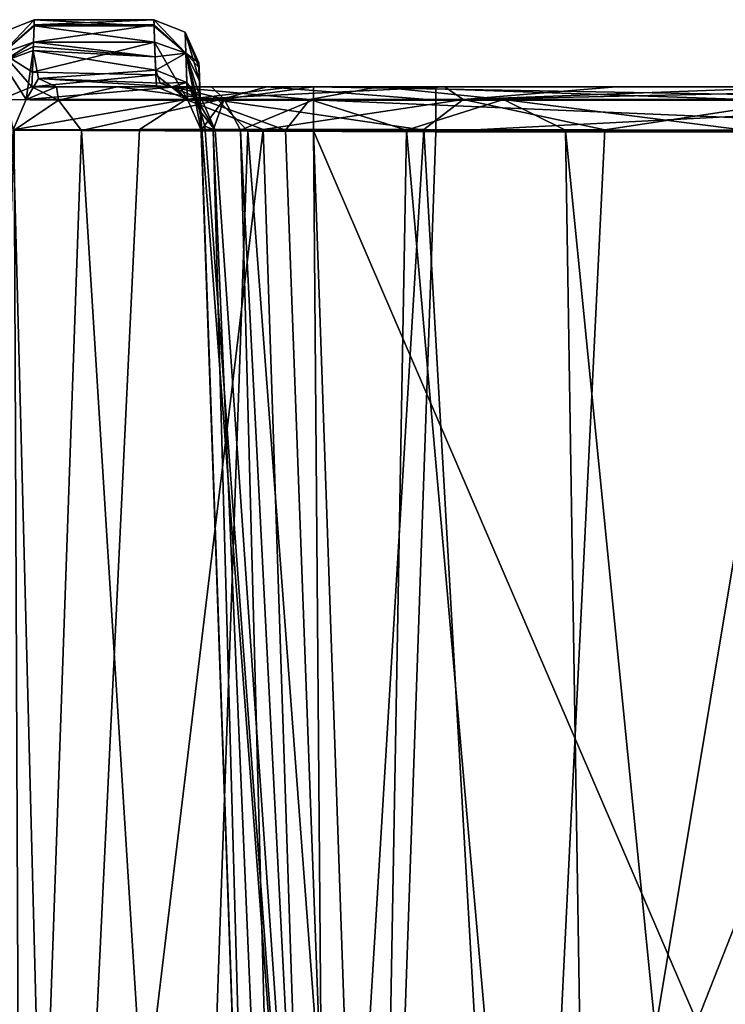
# Model space of a CAD drawing. Header units: millimetres. Extents: x -18.9 to 18.9, y -8.8 to 39.
# Tile 204 of 256: x -11.9 to -8.8, y 30.3 to 34.7. Entities that reach past the tile are written whole.
import ezdxf

# ---------------------------------------------------------------- set-up
doc = ezdxf.new("R2010")
doc.units = ezdxf.units.MM
doc.header["$LTSCALE"] = 65.185185
for name, color, linetype in [('1218', 7, 'CONTINUOUS'), ('175', 7, 'CONTINUOUS'), ('180', 7, 'CONTINUOUS'), ('182', 7, 'CONTINUOUS'), ('187', 7, 'CONTINUOUS'), ('189', 7, 'CONTINUOUS'), ('325', 7, 'CONTINUOUS'), ('327', 7, 'CONTINUOUS'), ('854', 7, 'CONTINUOUS'), ('855', 7, 'CONTINUOUS'), ('856', 7, 'CONTINUOUS'), ('857', 7, 'CONTINUOUS'), ('881', 7, 'CONTINUOUS'), ('882', 7, 'CONTINUOUS'), ('883', 7, 'CONTINUOUS'), ('884', 7, 'CONTINUOUS'), ('888', 7, 'CONTINUOUS'), ('889', 7, 'CONTINUOUS'), ('890', 7, 'CONTINUOUS'), ('891', 7, 'CONTINUOUS'), ('892', 7, 'CONTINUOUS'), ('893', 7, 'CONTINUOUS'), ('894', 7, 'CONTINUOUS'), ('895', 7, 'CONTINUOUS'), ('896', 7, 'CONTINUOUS'), ('9', 7, 'CONTINUOUS'), ('921', 7, 'CONTINUOUS'), ('923', 7, 'CONTINUOUS'), ('924', 7, 'CONTINUOUS'), ('925', 7, 'CONTINUOUS'), ('926', 7, 'CONTINUOUS'), ('927', 7, 'CONTINUOUS'), ('928', 7, 'CONTINUOUS')]:
    doc.layers.add(name, color=color, linetype=linetype)

msp = doc.modelspace()

# ---------------------------------------------------------------- linework, layer by layer
at = {"layer": '1218', "color": 7, "linetype": 'Continuous'}
for points in [[(-11.8698, 34.6, -5.1467), (-11.8705, 34.5811, -5.1869), (-12.0104, 34.5121, -5.2034), (-11.8698, 34.6, -5.1467)], [(-12.009, 34.5502, -5.1203), (-11.8698, 34.6, -5.1467), (-12.0104, 34.5121, -5.2034), (-12.009, 34.5502, -5.1203)], [(-11.8705, 34.5811, -5.1869), (-11.8712, 34.5631, -5.2274), (-12.0104, 34.5121, -5.2034), (-11.8705, 34.5811, -5.1869)]]:
    msp.add_3dface(points, dxfattribs=at)
at = {"layer": '175', "color": 7, "linetype": 'Continuous'}
for points in [[(-7.35, 34.2, 9.0082), (-10.0764, 34.2, 9.0082), (-10.3418, 26.6, 9.0082), (-7.35, 34.2, 9.0082)], [(-7.35, 26.6, 9.0082), (-7.35, 34.2, 9.0082), (-10.3418, 26.6, 9.0082), (-7.35, 26.6, 9.0082)]]:
    msp.add_3dface(points, dxfattribs=at)
at = {"layer": '180', "color": 7, "linetype": 'Continuous'}
for points in [[(-11.1325, 34.489, -1.47), (-10.7802, 24.4, -5.425), (-11.1331, 34.507, -1.6391), (-11.1325, 34.489, -1.47)], [(-11.1331, 34.507, -1.6391), (-10.7802, 24.4, -5.425), (-11.1331, 34.507, -4.7109), (-11.1331, 34.507, -1.6391)], [(-11.1331, 34.507, -4.7109), (-10.7802, 24.4, -5.425), (-11.1323, 34.4845, -4.8995), (-11.1331, 34.507, -4.7109)], [(-11.1303, 34.427, -1.2904), (-10.7802, 24.4, -5.425), (-11.1325, 34.489, -1.47), (-11.1303, 34.427, -1.2904)], [(-11.1323, 34.4845, -4.8995), (-10.7802, 24.4, -5.425), (-11.1303, 34.427, -5.0596), (-11.1323, 34.4845, -4.8995)], [(-10.8433, 26.207, -0.925), (-10.7802, 24.4, -5.425), (-11.1303, 34.427, -1.2904), (-10.8433, 26.207, -0.925)], [(-11.1247, 34.2669, -0.8413), (-10.8433, 26.207, -0.925), (-11.1303, 34.427, -1.2904), (-11.1247, 34.2669, -0.8413)], [(-11.1303, 34.427, -5.0596), (-10.7802, 24.4, -5.425), (-11.1278, 34.3541, -5.2275), (-11.1303, 34.427, -5.0596)], [(-10.7802, 24.4, -5.425), (-11.1255, 34.2886, -5.425), (-11.1278, 34.3541, -5.2275), (-10.7802, 24.4, -5.425)], [(-10.8482, 26.349, -0.6029), (-10.8433, 26.207, -0.925), (-11.1247, 34.2669, -0.8413), (-10.8482, 26.349, -0.6029)], [(-11.1226, 34.207, -0.3315), (-10.8482, 26.349, -0.6029), (-11.1247, 34.2669, -0.8413), (-11.1226, 34.207, -0.3315)], [(-10.8523, 26.4661, -0.2973), (-10.8482, 26.349, -0.6029), (-11.1226, 34.207, -0.3315), (-10.8523, 26.4661, -0.2973)], [(-10.8525, 26.4714, -0.2815), (-10.8523, 26.4661, -0.2973), (-11.1226, 34.207, 7.1447), (-10.8525, 26.4714, -0.2815)], [(-11.1226, 34.207, 7.1447), (-10.8523, 26.4661, -0.2973), (-11.1226, 34.207, -0.3315), (-11.1226, 34.207, 7.1447)], [(-10.8567, 26.593, 0.3638), (-10.8525, 26.4714, -0.2815), (-11.1226, 34.207, 7.1447), (-10.8567, 26.593, 0.3638)], [(-10.8567, 26.593, 7.0118), (-10.8567, 26.593, 0.3638), (-11.1226, 34.207, 7.1447), (-10.8567, 26.593, 7.0118)]]:
    msp.add_3dface(points, dxfattribs=at)
at = {"layer": '182', "color": 7, "linetype": 'Continuous'}
for points in [[(-11.1255, 34.2886, -5.425), (-10.7802, 24.4, -5.425), (-10.3829, 24.4, -6.6473), (-11.1255, 34.2886, -5.425)], [(-11.1064, 34.2253, -5.7106), (-11.1255, 34.2886, -5.425), (-10.3829, 24.4, -6.6473), (-11.1064, 34.2253, -5.7106)], [(-11.0598, 34.207, -5.9733), (-11.1064, 34.2253, -5.7106), (-10.3829, 24.4, -6.6473), (-11.0598, 34.207, -5.9733)], [(-10.7475, 34.207, -6.7199), (-11.0598, 34.207, -5.9733), (-10.3829, 24.4, -6.6473), (-10.7475, 34.207, -6.7199)], [(-10.2068, 34.207, -7.322), (-10.7475, 34.207, -6.7199), (-10.3829, 24.4, -6.6473), (-10.2068, 34.207, -7.322)], [(-9.3422, 24.4, -7.4034), (-10.2068, 34.207, -7.322), (-10.3829, 24.4, -6.6473), (-9.3422, 24.4, -7.4034)], [(-9.4979, 34.207, -7.7125), (-10.2068, 34.207, -7.322), (-9.3422, 24.4, -7.4034), (-9.4979, 34.207, -7.7125)], [(-8.7, 34.207, -7.8476), (-9.4979, 34.207, -7.7125), (-8.7, 26.207, -7.5683), (-8.7, 34.207, -7.8476)], [(-8.7, 26.207, -7.5683), (-9.4979, 34.207, -7.7125), (-9.3422, 24.4, -7.4034), (-8.7, 26.207, -7.5683)]]:
    msp.add_3dface(points, dxfattribs=at)
at = {"layer": '187', "color": 7, "linetype": 'Continuous'}
for points in [[(-12.2342, 26.5915, -6.3063), (-11.9611, 34.2085, -6.0686), (-11.7636, 26.5903, -7.3944), (-12.2342, 26.5915, -6.3063)], [(-11.7636, 26.5903, -7.3944), (-11.9611, 34.2085, -6.0686), (-11.3976, 34.2098, -7.2757), (-11.7636, 26.5903, -7.3944)], [(-10.5928, 26.5905, -8.5365), (-11.7636, 26.5903, -7.3944), (-10.8459, 34.2099, -7.8876), (-10.5928, 26.5905, -8.5365)], [(-10.8459, 34.2099, -7.8876), (-11.7636, 26.5903, -7.3944), (-11.3976, 34.2098, -7.2757), (-10.8459, 34.2099, -7.8876)], [(-10.1298, 34.2094, -8.3821), (-10.5928, 26.5905, -8.5365), (-10.8459, 34.2099, -7.8876), (-10.1298, 34.2094, -8.3821)], [(-9.696, 26.5914, -8.9286), (-10.5928, 26.5905, -8.5365), (-10.1298, 34.2094, -8.3821), (-9.696, 26.5914, -8.9286)], [(-9.3227, 34.2085, -8.6914), (-9.696, 26.5914, -8.9286), (-10.1298, 34.2094, -8.3821), (-9.3227, 34.2085, -8.6914)], [(-8.4296, 34.207, -8.8024), (-9.696, 26.5914, -8.9286), (-9.3227, 34.2085, -8.6914), (-8.4296, 34.207, -8.8024)], [(-8.4296, 34.207, -8.8024), (-8.6955, 26.593, -9.0683), (-9.696, 26.5914, -8.9286), (-8.4296, 34.207, -8.8024)]]:
    msp.add_3dface(points, dxfattribs=at)
at = {"layer": '189', "color": 7, "linetype": 'Continuous'}
for points in [[(-11.9238, 26.5945, 8.2334), (-11.9559, 34.2066, 7.6944), (-12.224, 26.5934, 7.6884), (-11.9238, 26.5945, 8.2334)], [(-11.6555, 34.2055, 8.2365), (-11.9559, 34.2066, 7.6944), (-11.9238, 26.5945, 8.2334), (-11.6555, 34.2055, 8.2365)], [(-11.1811, 26.5971, 8.8238), (-11.6555, 34.2055, 8.2365), (-11.9238, 26.5945, 8.2334), (-11.1811, 26.5971, 8.8238)], [(-10.914, 34.2029, 8.8246), (-11.6555, 34.2055, 8.2365), (-11.1811, 26.5971, 8.8238), (-10.914, 34.2029, 8.8246)], [(-10.3418, 26.6, 9.0082), (-10.914, 34.2029, 8.8246), (-11.1811, 26.5971, 8.8238), (-10.3418, 26.6, 9.0082)], [(-10.3418, 26.6, 9.0082), (-10.0764, 34.2, 9.0082), (-10.914, 34.2029, 8.8246), (-10.3418, 26.6, 9.0082)]]:
    msp.add_3dface(points, dxfattribs=at)
at = {"layer": '325', "color": 7, "linetype": 'Continuous'}
for points in [[(-7.35, 34.2035, 7.6444), (-7.35, 26.5965, 7.5116), (-10.6225, 34.2035, 7.6444), (-7.35, 34.2035, 7.6444)], [(-10.6225, 34.2035, 7.6444), (-7.35, 26.5965, 7.5116), (-10.3569, 26.5965, 7.5116), (-10.6225, 34.2035, 7.6444)]]:
    msp.add_3dface(points, dxfattribs=at)
at = {"layer": '327', "color": 7, "linetype": 'Continuous'}
for points in [[(-10.8567, 26.593, 7.0118), (-11.1226, 34.207, 7.1447), (-11.0693, 34.2078, 7.3693), (-10.8567, 26.593, 7.0118)], [(-10.8567, 26.593, 7.0118), (-11.0693, 34.2078, 7.3693), (-10.744, 26.5924, 7.3279), (-10.8567, 26.593, 7.0118)], [(-11.0693, 34.2078, 7.3693), (-10.9469, 34.2072, 7.5252), (-10.744, 26.5924, 7.3279), (-11.0693, 34.2078, 7.3693)], [(-10.9469, 34.2072, 7.5252), (-10.6225, 34.2035, 7.6444), (-10.5602, 26.594, 7.4684), (-10.9469, 34.2072, 7.5252)], [(-10.744, 26.5924, 7.3279), (-10.9469, 34.2072, 7.5252), (-10.5602, 26.594, 7.4684), (-10.744, 26.5924, 7.3279)], [(-10.6225, 34.2035, 7.6444), (-10.3569, 26.5965, 7.5116), (-10.5602, 26.594, 7.4684), (-10.6225, 34.2035, 7.6444)]]:
    msp.add_3dface(points, dxfattribs=at)
at = {"layer": '854', "color": 7, "linetype": 'Continuous'}
for points in [[(-10.3311, 34.4, -7.4786), (-11.2545, 34.4, -6.0185), (-10.6377, 34.3439, -6.9785), (-10.3311, 34.4, -7.4786)], [(-11.2545, 34.4, -6.0185), (-11.1191, 34.3439, -5.9871), (-10.6377, 34.3439, -6.9785), (-11.2545, 34.4, -6.0185)], [(-10.3311, 34.4, -7.4786), (-10.6377, 34.3439, -6.9785), (-9.7747, 34.3439, -7.664), (-10.3311, 34.4, -7.4786)], [(-8.7, 34.4, -8.0475), (-10.3311, 34.4, -7.4786), (-8.7, 34.3439, -7.9086), (-8.7, 34.4, -8.0475)], [(-8.7, 34.3439, -7.9086), (-10.3311, 34.4, -7.4786), (-9.7747, 34.3439, -7.664), (-8.7, 34.3439, -7.9086)], [(-11.0598, 34.207, -5.9733), (-10.7475, 34.207, -6.7199), (-11.1191, 34.3439, -5.9871), (-11.0598, 34.207, -5.9733)], [(-11.1191, 34.3439, -5.9871), (-10.7475, 34.207, -6.7199), (-10.6377, 34.3439, -6.9785), (-11.1191, 34.3439, -5.9871)], [(-10.7475, 34.207, -6.7199), (-10.2068, 34.207, -7.322), (-10.6377, 34.3439, -6.9785), (-10.7475, 34.207, -6.7199)], [(-10.6377, 34.3439, -6.9785), (-10.2068, 34.207, -7.322), (-9.7747, 34.3439, -7.664), (-10.6377, 34.3439, -6.9785)], [(-10.2068, 34.207, -7.322), (-9.4979, 34.207, -7.7125), (-9.7747, 34.3439, -7.664), (-10.2068, 34.207, -7.322)], [(-9.4979, 34.207, -7.7125), (-8.7, 34.207, -7.8476), (-9.7747, 34.3439, -7.664), (-9.4979, 34.207, -7.7125)], [(-8.7, 34.207, -7.8476), (-8.7, 34.3439, -7.9086), (-9.7747, 34.3439, -7.664), (-8.7, 34.207, -7.8476)]]:
    msp.add_3dface(points, dxfattribs=at)
at = {"layer": '855', "color": 7, "linetype": 'Continuous'}
for points in [[(-11.3225, 34.4, -0.3315), (-11.3225, 34.4, 7.1447), (-11.1836, 34.3439, 7.1447), (-11.3225, 34.4, -0.3315)], [(-11.1836, 34.3439, -0.3315), (-11.3225, 34.4, -0.3315), (-11.1836, 34.3439, 7.1447), (-11.1836, 34.3439, -0.3315)], [(-11.1226, 34.207, 7.1447), (-11.1226, 34.207, -0.3315), (-11.1836, 34.3439, -0.3315), (-11.1226, 34.207, 7.1447)], [(-11.1226, 34.207, 7.1447), (-11.1836, 34.3439, -0.3315), (-11.1836, 34.3439, 7.1447), (-11.1226, 34.207, 7.1447)]]:
    msp.add_3dface(points, dxfattribs=at)
at = {"layer": '856', "color": 7, "linetype": 'Continuous'}
for points in [[(-11.3225, 34.4, 7.1447), (-11.2477, 34.4, 7.4588), (-11.1836, 34.3439, 7.1447), (-11.3225, 34.4, 7.1447)], [(-11.2477, 34.4, 7.4588), (-11.0764, 34.4, 7.6774), (-11.0201, 34.3454, 7.5426), (-11.2477, 34.4, 7.4588)], [(-11.1836, 34.3439, 7.1447), (-11.2477, 34.4, 7.4588), (-11.0201, 34.3454, 7.5426), (-11.1836, 34.3439, 7.1447)], [(-11.0764, 34.4, 7.6774), (-10.6225, 34.4, 7.8444), (-11.0201, 34.3454, 7.5426), (-11.0764, 34.4, 7.6774)], [(-10.6225, 34.4, 7.8444), (-10.6225, 34.3427, 7.7042), (-11.0201, 34.3454, 7.5426), (-10.6225, 34.4, 7.8444)], [(-11.1226, 34.207, 7.1447), (-11.1836, 34.3439, 7.1447), (-11.0201, 34.3454, 7.5426), (-11.1226, 34.207, 7.1447)], [(-11.0693, 34.2078, 7.3693), (-11.1226, 34.207, 7.1447), (-11.0201, 34.3454, 7.5426), (-11.0693, 34.2078, 7.3693)], [(-10.9469, 34.2072, 7.5252), (-11.0693, 34.2078, 7.3693), (-11.0201, 34.3454, 7.5426), (-10.9469, 34.2072, 7.5252)], [(-10.6225, 34.3427, 7.7042), (-10.9469, 34.2072, 7.5252), (-11.0201, 34.3454, 7.5426), (-10.6225, 34.3427, 7.7042)], [(-10.6225, 34.2035, 7.6444), (-10.9469, 34.2072, 7.5252), (-10.6225, 34.3427, 7.7042), (-10.6225, 34.2035, 7.6444)]]:
    msp.add_3dface(points, dxfattribs=at)
at = {"layer": '857', "color": 7, "linetype": 'Continuous'}
for points in [[(-10.6225, 34.4, 7.8444), (-7.35, 34.4, 7.8444), (-7.35, 34.3427, 7.7042), (-10.6225, 34.4, 7.8444)], [(-10.6225, 34.3427, 7.7042), (-10.6225, 34.4, 7.8444), (-7.35, 34.3427, 7.7042), (-10.6225, 34.3427, 7.7042)], [(-7.35, 34.2035, 7.6444), (-10.6225, 34.2035, 7.6444), (-10.6225, 34.3427, 7.7042), (-7.35, 34.2035, 7.6444)], [(-7.35, 34.2035, 7.6444), (-10.6225, 34.3427, 7.7042), (-7.35, 34.3427, 7.7042), (-7.35, 34.2035, 7.6444)]]:
    msp.add_3dface(points, dxfattribs=at)
at = {"layer": '881', "color": 7, "linetype": 'Continuous'}
for points in [[(-11.3302, 34.6, -5.1467), (-11.8698, 34.6, -5.1467), (-11.8678, 34.6722, -4.9449), (-11.3302, 34.6, -5.1467)], [(-11.867, 34.7, -4.7109), (-11.3322, 34.6718, -4.9467), (-11.8678, 34.6722, -4.9449), (-11.867, 34.7, -4.7109)], [(-11.3322, 34.6718, -4.9467), (-11.3302, 34.6, -5.1467), (-11.8678, 34.6722, -4.9449), (-11.3322, 34.6718, -4.9467)], [(-11.333, 34.7, -4.7109), (-11.3322, 34.6718, -4.9467), (-11.867, 34.7, -4.7109), (-11.333, 34.7, -4.7109)]]:
    msp.add_3dface(points, dxfattribs=at)
at = {"layer": '882', "color": 7, "linetype": 'Continuous'}
for points in [[(-11.3302, 34.6, -1.2033), (-11.3324, 34.6774, -1.4278), (-11.8698, 34.6, -1.2033), (-11.3302, 34.6, -1.2033)], [(-11.8698, 34.6, -1.2033), (-11.3324, 34.6774, -1.4278), (-11.8677, 34.677, -1.426), (-11.8698, 34.6, -1.2033)], [(-11.333, 34.7, -1.6391), (-11.867, 34.7, -1.6391), (-11.8677, 34.677, -1.426), (-11.333, 34.7, -1.6391)], [(-11.3324, 34.6774, -1.4278), (-11.333, 34.7, -1.6391), (-11.8677, 34.677, -1.426), (-11.3324, 34.6774, -1.4278)]]:
    msp.add_3dface(points, dxfattribs=at)
at = {"layer": '883', "color": 7, "linetype": 'Continuous'}
for points in [[(-11.8705, 34.5811, -5.1869), (-11.3276, 34.5338, -5.2994), (-11.8712, 34.5631, -5.2274), (-11.8705, 34.5811, -5.1869)], [(-11.8698, 34.6, -5.1467), (-11.3276, 34.5338, -5.2994), (-11.8705, 34.5811, -5.1869), (-11.8698, 34.6, -5.1467)], [(-11.8698, 34.6, -5.1467), (-11.3302, 34.6, -5.1467), (-11.3276, 34.5338, -5.2994), (-11.8698, 34.6, -5.1467)], [(-11.3276, 34.5338, -5.2994), (-11.3254, 34.4742, -5.479), (-11.8712, 34.5631, -5.2274), (-11.3276, 34.5338, -5.2994)], [(-11.8712, 34.5631, -5.2274), (-11.3254, 34.4742, -5.479), (-11.8479, 34.4378, -5.6316), (-11.8712, 34.5631, -5.2274)], [(-11.3254, 34.4742, -5.479), (-11.305, 34.4168, -5.7601), (-11.8479, 34.4378, -5.6316), (-11.3254, 34.4742, -5.479)], [(-11.2545, 34.4, -6.0185), (-11.7676, 34.4, -6.0185), (-11.8479, 34.4378, -5.6316), (-11.2545, 34.4, -6.0185)], [(-11.305, 34.4168, -5.7601), (-11.2545, 34.4, -6.0185), (-11.8479, 34.4378, -5.6316), (-11.305, 34.4168, -5.7601)]]:
    msp.add_3dface(points, dxfattribs=at)
at = {"layer": '884', "color": 7, "linetype": 'Continuous'}
for points in [[(-11.3302, 34.6, -1.2033), (-11.8698, 34.6, -1.2033), (-11.875, 34.4657, -0.8398), (-11.3302, 34.6, -1.2033)], [(-11.3246, 34.4544, -0.7949), (-11.3302, 34.6, -1.2033), (-11.875, 34.4657, -0.8398), (-11.3246, 34.4544, -0.7949)], [(-11.8775, 34.4, -0.3315), (-11.3246, 34.4544, -0.7949), (-11.875, 34.4657, -0.8398), (-11.8775, 34.4, -0.3315)], [(-11.8775, 34.4, -0.3315), (-11.3225, 34.4, -0.3315), (-11.3246, 34.4544, -0.7949), (-11.8775, 34.4, -0.3315)]]:
    msp.add_3dface(points, dxfattribs=at)
at = {"layer": '888', "color": 7, "linetype": 'Continuous'}
for points in [[(-11.7676, 34.4, -6.0185), (-11.2345, 34.4, -7.1591), (-11.9021, 34.3439, -6.0533), (-11.7676, 34.4, -6.0185)], [(-11.9021, 34.3439, -6.0533), (-11.2345, 34.4, -7.1591), (-11.1911, 34.3439, -7.4442), (-11.9021, 34.3439, -6.0533)], [(-11.2345, 34.4, -7.1591), (-10.7128, 34.4, -7.7373), (-11.1911, 34.3439, -7.4442), (-11.2345, 34.4, -7.1591)], [(-10.7128, 34.4, -7.7373), (-10.0362, 34.4, -8.2052), (-11.1911, 34.3439, -7.4442), (-10.7128, 34.4, -7.7373)], [(-11.1911, 34.3439, -7.4442), (-10.0362, 34.4, -8.2052), (-9.9552, 34.3439, -8.4011), (-11.1911, 34.3439, -7.4442)], [(-10.0362, 34.4, -8.2052), (-9.2734, 34.4, -8.4982), (-9.9552, 34.3439, -8.4011), (-10.0362, 34.4, -8.2052)], [(-9.2734, 34.4, -8.4982), (-8.4296, 34.4, -8.6025), (-9.9552, 34.3439, -8.4011), (-9.2734, 34.4, -8.4982)], [(-9.9552, 34.3439, -8.4011), (-8.4296, 34.4, -8.6025), (-8.4296, 34.3439, -8.7414), (-9.9552, 34.3439, -8.4011)], [(-11.3976, 34.2098, -7.2757), (-11.9611, 34.2085, -6.0686), (-11.1911, 34.3439, -7.4442), (-11.3976, 34.2098, -7.2757)], [(-11.9611, 34.2085, -6.0686), (-11.9021, 34.3439, -6.0533), (-11.1911, 34.3439, -7.4442), (-11.9611, 34.2085, -6.0686)], [(-10.8459, 34.2099, -7.8876), (-11.3976, 34.2098, -7.2757), (-11.1911, 34.3439, -7.4442), (-10.8459, 34.2099, -7.8876)], [(-10.8459, 34.2099, -7.8876), (-11.1911, 34.3439, -7.4442), (-9.9552, 34.3439, -8.4011), (-10.8459, 34.2099, -7.8876)], [(-10.1298, 34.2094, -8.3821), (-10.8459, 34.2099, -7.8876), (-9.9552, 34.3439, -8.4011), (-10.1298, 34.2094, -8.3821)], [(-9.3227, 34.2085, -8.6914), (-10.1298, 34.2094, -8.3821), (-9.9552, 34.3439, -8.4011), (-9.3227, 34.2085, -8.6914)], [(-9.3227, 34.2085, -8.6914), (-9.9552, 34.3439, -8.4011), (-8.4296, 34.3439, -8.7414), (-9.3227, 34.2085, -8.6914)], [(-8.4296, 34.207, -8.8024), (-9.3227, 34.2085, -8.6914), (-8.4296, 34.3439, -8.7414), (-8.4296, 34.207, -8.8024)]]:
    msp.add_3dface(points, dxfattribs=at)
at = {"layer": '889', "color": 7, "linetype": 'Continuous'}
for points in [[(-12.0104, 34.5121, -5.2034), (-11.8712, 34.5631, -5.2274), (-11.9021, 34.3439, -6.0533), (-12.0104, 34.5121, -5.2034)], [(-11.8712, 34.5631, -5.2274), (-11.8479, 34.4378, -5.6316), (-11.9021, 34.3439, -6.0533), (-11.8712, 34.5631, -5.2274)], [(-11.9611, 34.2085, -6.0686), (-12.0104, 34.5121, -5.2034), (-11.9021, 34.3439, -6.0533), (-11.9611, 34.2085, -6.0686)], [(-11.8479, 34.4378, -5.6316), (-11.7676, 34.4, -6.0185), (-11.9021, 34.3439, -6.0533), (-11.8479, 34.4378, -5.6316)]]:
    msp.add_3dface(points, dxfattribs=at)
at = {"layer": '890', "color": 7, "linetype": 'Continuous'}
for points in [[(-11.867, 34.7, -4.7109), (-11.8678, 34.6722, -4.9449), (-12.009, 34.5502, -5.1203), (-11.867, 34.7, -4.7109)], [(-12.006, 34.6439, -4.7109), (-11.867, 34.7, -4.7109), (-12.009, 34.5502, -5.1203), (-12.006, 34.6439, -4.7109)], [(-11.8678, 34.6722, -4.9449), (-11.8698, 34.6, -5.1467), (-12.009, 34.5502, -5.1203), (-11.8678, 34.6722, -4.9449)]]:
    msp.add_3dface(points, dxfattribs=at)
at = {"layer": '891', "color": 7, "linetype": 'Continuous'}
for points in [[(-11.867, 34.7, -1.6391), (-11.867, 34.7, -4.7109), (-12.006, 34.6439, -4.7109), (-11.867, 34.7, -1.6391)], [(-12.006, 34.6439, -1.6391), (-11.867, 34.7, -1.6391), (-12.006, 34.6439, -4.7109), (-12.006, 34.6439, -1.6391)]]:
    msp.add_3dface(points, dxfattribs=at)
at = {"layer": '892', "color": 7, "linetype": 'Continuous'}
for points in [[(-11.8677, 34.677, -1.426), (-11.867, 34.7, -1.6391), (-12.009, 34.5502, -1.2297), (-11.8677, 34.677, -1.426)], [(-12.009, 34.5502, -1.2297), (-11.867, 34.7, -1.6391), (-12.006, 34.6439, -1.6391), (-12.009, 34.5502, -1.2297)], [(-11.8698, 34.6, -1.2033), (-11.8677, 34.677, -1.426), (-12.009, 34.5502, -1.2297), (-11.8698, 34.6, -1.2033)]]:
    msp.add_3dface(points, dxfattribs=at)
at = {"layer": '893', "color": 7, "linetype": 'Continuous'}
for points in [[(-11.875, 34.4657, -0.8398), (-11.8698, 34.6, -1.2033), (-12.009, 34.5502, -1.2297), (-11.875, 34.4657, -0.8398)], [(-12.0164, 34.3439, -0.3315), (-11.8775, 34.4, -0.3315), (-12.009, 34.5502, -1.2297), (-12.0164, 34.3439, -0.3315)], [(-11.8775, 34.4, -0.3315), (-11.875, 34.4657, -0.8398), (-12.009, 34.5502, -1.2297), (-11.8775, 34.4, -0.3315)]]:
    msp.add_3dface(points, dxfattribs=at)
at = {"layer": '894', "color": 7, "linetype": 'Continuous'}
for points in [[(-11.8775, 34.4, 7.0082), (-11.8775, 34.4, -0.3315), (-12.0164, 34.3439, -0.3315), (-11.8775, 34.4, 7.0082)], [(-12.0164, 34.3439, 7.0082), (-11.8775, 34.4, 7.0082), (-12.0164, 34.3439, -0.3315), (-12.0164, 34.3439, 7.0082)]]:
    msp.add_3dface(points, dxfattribs=at)
at = {"layer": '895', "color": 7, "linetype": 'Continuous'}
for points in [[(-11.7582, 34.3414, 7.9798), (-11.8775, 34.4, 7.0082), (-12.0164, 34.3439, 7.0082), (-11.7582, 34.3414, 7.9798)], [(-11.768, 34.4, 7.6255), (-11.8775, 34.4, 7.0082), (-11.7582, 34.3414, 7.9798), (-11.768, 34.4, 7.6255)], [(-11.4978, 34.4, 8.1137), (-11.768, 34.4, 7.6255), (-11.7582, 34.3414, 7.9798), (-11.4978, 34.4, 8.1137)], [(-11.0469, 34.3414, 8.6899), (-11.4978, 34.4, 8.1137), (-11.7582, 34.3414, 7.9798), (-11.0469, 34.3414, 8.6899)], [(-10.8303, 34.4, 8.6429), (-11.4978, 34.4, 8.1137), (-11.0469, 34.3414, 8.6899), (-10.8303, 34.4, 8.6429)], [(-10.0764, 34.3414, 8.9496), (-10.8303, 34.4, 8.6429), (-11.0469, 34.3414, 8.6899), (-10.0764, 34.3414, 8.9496)], [(-10.0764, 34.4, 8.8082), (-10.8303, 34.4, 8.6429), (-10.0764, 34.3414, 8.9496), (-10.0764, 34.4, 8.8082)], [(-11.9559, 34.2066, 7.6944), (-11.7582, 34.3414, 7.9798), (-12.0164, 34.3439, 7.0082), (-11.9559, 34.2066, 7.6944)], [(-11.9559, 34.2066, 7.6944), (-11.6555, 34.2055, 8.2365), (-11.7582, 34.3414, 7.9798), (-11.9559, 34.2066, 7.6944)], [(-11.6555, 34.2055, 8.2365), (-11.0469, 34.3414, 8.6899), (-11.7582, 34.3414, 7.9798), (-11.6555, 34.2055, 8.2365)], [(-11.6555, 34.2055, 8.2365), (-10.914, 34.2029, 8.8246), (-11.0469, 34.3414, 8.6899), (-11.6555, 34.2055, 8.2365)], [(-10.914, 34.2029, 8.8246), (-10.0764, 34.2, 9.0082), (-11.0469, 34.3414, 8.6899), (-10.914, 34.2029, 8.8246)], [(-10.0764, 34.2, 9.0082), (-10.0764, 34.3414, 8.9496), (-11.0469, 34.3414, 8.6899), (-10.0764, 34.2, 9.0082)]]:
    msp.add_3dface(points, dxfattribs=at)
at = {"layer": '896', "color": 7, "linetype": 'Continuous'}
for points in [[(-7.35, 34.4, 8.8082), (-10.0764, 34.4, 8.8082), (-10.0764, 34.3414, 8.9496), (-7.35, 34.4, 8.8082)], [(-7.35, 34.3414, 8.9496), (-7.35, 34.4, 8.8082), (-10.0764, 34.3414, 8.9496), (-7.35, 34.3414, 8.9496)], [(-10.0764, 34.2, 9.0082), (-7.35, 34.2, 9.0082), (-7.35, 34.3414, 8.9496), (-10.0764, 34.2, 9.0082)], [(-10.0764, 34.2, 9.0082), (-7.35, 34.3414, 8.9496), (-10.0764, 34.3414, 8.9496), (-10.0764, 34.2, 9.0082)]]:
    msp.add_3dface(points, dxfattribs=at)
at = {"layer": '9', "color": 7, "linetype": 'Continuous'}
for points in [[(-11.8775, 34.4, 7.0082), (-11.768, 34.4, 7.6255), (-11.3225, 34.4, 7.1447), (-11.8775, 34.4, 7.0082)], [(-11.8775, 34.4, -0.3315), (-11.8775, 34.4, 7.0082), (-11.3225, 34.4, -0.3315), (-11.8775, 34.4, -0.3315)], [(-11.3225, 34.4, -0.3315), (-11.8775, 34.4, 7.0082), (-11.3225, 34.4, 7.1447), (-11.3225, 34.4, -0.3315)], [(-11.768, 34.4, 7.6255), (-11.4978, 34.4, 8.1137), (-11.0764, 34.4, 7.6774), (-11.768, 34.4, 7.6255)], [(-11.3225, 34.4, 7.1447), (-11.768, 34.4, 7.6255), (-11.2477, 34.4, 7.4588), (-11.3225, 34.4, 7.1447)], [(-11.2477, 34.4, 7.4588), (-11.768, 34.4, 7.6255), (-11.0764, 34.4, 7.6774), (-11.2477, 34.4, 7.4588)], [(-11.2545, 34.4, -6.0185), (-10.3311, 34.4, -7.4786), (-11.7676, 34.4, -6.0185), (-11.2545, 34.4, -6.0185)], [(-11.7676, 34.4, -6.0185), (-10.3311, 34.4, -7.4786), (-11.2345, 34.4, -7.1591), (-11.7676, 34.4, -6.0185)], [(-11.4978, 34.4, 8.1137), (-10.8303, 34.4, 8.6429), (-5.8043, 34.4, 8.1273), (-11.4978, 34.4, 8.1137)], [(-11.0764, 34.4, 7.6774), (-11.4978, 34.4, 8.1137), (-10.6225, 34.4, 7.8444), (-11.0764, 34.4, 7.6774)], [(-10.6225, 34.4, 7.8444), (-11.4978, 34.4, 8.1137), (-7.35, 34.4, 7.8444), (-10.6225, 34.4, 7.8444)], [(-7.35, 34.4, 7.8444), (-11.4978, 34.4, 8.1137), (-5.8043, 34.4, 8.1273), (-7.35, 34.4, 7.8444)], [(-11.2345, 34.4, -7.1591), (-10.3311, 34.4, -7.4786), (-10.7128, 34.4, -7.7373), (-11.2345, 34.4, -7.1591)], [(-10.8303, 34.4, 8.6429), (-10.0764, 34.4, 8.8082), (-5.8043, 34.4, 8.1273), (-10.8303, 34.4, 8.6429)], [(-10.3311, 34.4, -7.4786), (-8.7, 34.4, -8.0475), (-10.7128, 34.4, -7.7373), (-10.3311, 34.4, -7.4786)], [(-10.7128, 34.4, -7.7373), (-8.7, 34.4, -8.0475), (-10.0362, 34.4, -8.2052), (-10.7128, 34.4, -7.7373)], [(-10.0764, 34.4, 8.8082), (-7.35, 34.4, 8.8082), (-5.8043, 34.4, 8.1273), (-10.0764, 34.4, 8.8082)], [(-10.0362, 34.4, -8.2052), (-8.7, 34.4, -8.0475), (10.861, 34.4, -8.6445), (-10.0362, 34.4, -8.2052)], [(-9.2734, 34.4, -8.4982), (-10.0362, 34.4, -8.2052), (10.861, 34.4, -8.6445), (-9.2734, 34.4, -8.4982)], [(-8.4296, 34.4, -8.6025), (-9.2734, 34.4, -8.4982), (-5.6907, 34.4, -8.6025), (-8.4296, 34.4, -8.6025)], [(-5.6907, 34.4, -8.6025), (-9.2734, 34.4, -8.4982), (10.861, 34.4, -8.6445), (-5.6907, 34.4, -8.6025)]]:
    msp.add_3dface(points, dxfattribs=at)
at = {"layer": '921', "color": 7, "linetype": 'Continuous'}
for points in [[(-11.333, 34.7, -4.7109), (-11.867, 34.7, -4.7109), (-11.867, 34.7, -1.6391), (-11.333, 34.7, -4.7109)], [(-11.333, 34.7, -4.7109), (-11.867, 34.7, -1.6391), (-11.333, 34.7, -1.6391), (-11.333, 34.7, -4.7109)]]:
    msp.add_3dface(points, dxfattribs=at)
at = {"layer": '923', "color": 7, "linetype": 'Continuous'}
for points in [[(-11.3302, 34.6, -1.2033), (-11.3246, 34.4544, -0.7949), (-11.1836, 34.3439, -0.3315), (-11.3302, 34.6, -1.2033)], [(-11.191, 34.5502, -1.2297), (-11.3302, 34.6, -1.2033), (-11.1836, 34.3439, -0.3315), (-11.191, 34.5502, -1.2297)], [(-11.1226, 34.207, -0.3315), (-11.1247, 34.2669, -0.8413), (-11.191, 34.5502, -1.2297), (-11.1226, 34.207, -0.3315)], [(-11.1226, 34.207, -0.3315), (-11.191, 34.5502, -1.2297), (-11.1836, 34.3439, -0.3315), (-11.1226, 34.207, -0.3315)], [(-11.1247, 34.2669, -0.8413), (-11.1303, 34.427, -1.2904), (-11.191, 34.5502, -1.2297), (-11.1247, 34.2669, -0.8413)], [(-11.3246, 34.4544, -0.7949), (-11.3225, 34.4, -0.3315), (-11.1836, 34.3439, -0.3315), (-11.3246, 34.4544, -0.7949)]]:
    msp.add_3dface(points, dxfattribs=at)
at = {"layer": '924', "color": 7, "linetype": 'Continuous'}
for points in [[(-11.333, 34.7, -1.6391), (-11.3324, 34.6774, -1.4278), (-11.191, 34.5502, -1.2297), (-11.333, 34.7, -1.6391)], [(-11.194, 34.6439, -1.6391), (-11.333, 34.7, -1.6391), (-11.191, 34.5502, -1.2297), (-11.194, 34.6439, -1.6391)], [(-11.3324, 34.6774, -1.4278), (-11.3302, 34.6, -1.2033), (-11.191, 34.5502, -1.2297), (-11.3324, 34.6774, -1.4278)], [(-11.1303, 34.427, -1.2904), (-11.1325, 34.489, -1.47), (-11.194, 34.6439, -1.6391), (-11.1303, 34.427, -1.2904)], [(-11.1303, 34.427, -1.2904), (-11.194, 34.6439, -1.6391), (-11.191, 34.5502, -1.2297), (-11.1303, 34.427, -1.2904)], [(-11.1325, 34.489, -1.47), (-11.1331, 34.507, -1.6391), (-11.194, 34.6439, -1.6391), (-11.1325, 34.489, -1.47)]]:
    msp.add_3dface(points, dxfattribs=at)
at = {"layer": '925', "color": 7, "linetype": 'Continuous'}
for points in [[(-11.333, 34.7, -4.7109), (-11.333, 34.7, -1.6391), (-11.194, 34.6439, -1.6391), (-11.333, 34.7, -4.7109)], [(-11.194, 34.6439, -4.7109), (-11.333, 34.7, -4.7109), (-11.194, 34.6439, -1.6391), (-11.194, 34.6439, -4.7109)], [(-11.1331, 34.507, -1.6391), (-11.1331, 34.507, -4.7109), (-11.194, 34.6439, -4.7109), (-11.1331, 34.507, -1.6391)], [(-11.1331, 34.507, -1.6391), (-11.194, 34.6439, -4.7109), (-11.194, 34.6439, -1.6391), (-11.1331, 34.507, -1.6391)]]:
    msp.add_3dface(points, dxfattribs=at)
at = {"layer": '926', "color": 7, "linetype": 'Continuous'}
for points in [[(-11.3322, 34.6718, -4.9467), (-11.333, 34.7, -4.7109), (-11.191, 34.5502, -5.1203), (-11.3322, 34.6718, -4.9467)], [(-11.191, 34.5502, -5.1203), (-11.333, 34.7, -4.7109), (-11.194, 34.6439, -4.7109), (-11.191, 34.5502, -5.1203)], [(-11.3302, 34.6, -5.1467), (-11.3322, 34.6718, -4.9467), (-11.191, 34.5502, -5.1203), (-11.3302, 34.6, -5.1467)], [(-11.1331, 34.507, -4.7109), (-11.191, 34.5502, -5.1203), (-11.194, 34.6439, -4.7109), (-11.1331, 34.507, -4.7109)], [(-11.1331, 34.507, -4.7109), (-11.1323, 34.4845, -4.8995), (-11.191, 34.5502, -5.1203), (-11.1331, 34.507, -4.7109)], [(-11.1323, 34.4845, -4.8995), (-11.1303, 34.427, -5.0596), (-11.191, 34.5502, -5.1203), (-11.1323, 34.4845, -4.8995)]]:
    msp.add_3dface(points, dxfattribs=at)
at = {"layer": '927', "color": 7, "linetype": 'Continuous'}
for points in [[(-11.3276, 34.5338, -5.2994), (-11.3302, 34.6, -5.1467), (-11.191, 34.5502, -5.1203), (-11.3276, 34.5338, -5.2994)], [(-11.3254, 34.4742, -5.479), (-11.3276, 34.5338, -5.2994), (-11.191, 34.5502, -5.1203), (-11.3254, 34.4742, -5.479)], [(-11.1863, 34.4204, -5.4625), (-11.3254, 34.4742, -5.479), (-11.191, 34.5502, -5.1203), (-11.1863, 34.4204, -5.4625)], [(-11.1278, 34.3541, -5.2275), (-11.1255, 34.2886, -5.425), (-11.191, 34.5502, -5.1203), (-11.1278, 34.3541, -5.2275)], [(-11.1255, 34.2886, -5.425), (-11.1863, 34.4204, -5.4625), (-11.191, 34.5502, -5.1203), (-11.1255, 34.2886, -5.425)], [(-11.1303, 34.427, -5.0596), (-11.1278, 34.3541, -5.2275), (-11.191, 34.5502, -5.1203), (-11.1303, 34.427, -5.0596)]]:
    msp.add_3dface(points, dxfattribs=at)
at = {"layer": '928', "color": 7, "linetype": 'Continuous'}
for points in [[(-11.305, 34.4168, -5.7601), (-11.3254, 34.4742, -5.479), (-11.1863, 34.4204, -5.4625), (-11.305, 34.4168, -5.7601)], [(-11.2545, 34.4, -6.0185), (-11.305, 34.4168, -5.7601), (-11.1863, 34.4204, -5.4625), (-11.2545, 34.4, -6.0185)], [(-11.1191, 34.3439, -5.9871), (-11.2545, 34.4, -6.0185), (-11.1863, 34.4204, -5.4625), (-11.1191, 34.3439, -5.9871)], [(-11.1255, 34.2886, -5.425), (-11.0598, 34.207, -5.9733), (-11.1863, 34.4204, -5.4625), (-11.1255, 34.2886, -5.425)], [(-11.0598, 34.207, -5.9733), (-11.1191, 34.3439, -5.9871), (-11.1863, 34.4204, -5.4625), (-11.0598, 34.207, -5.9733)], [(-11.1255, 34.2886, -5.425), (-11.1064, 34.2253, -5.7106), (-11.0598, 34.207, -5.9733), (-11.1255, 34.2886, -5.425)]]:
    msp.add_3dface(points, dxfattribs=at)

doc.saveas('drawing.dxf')
